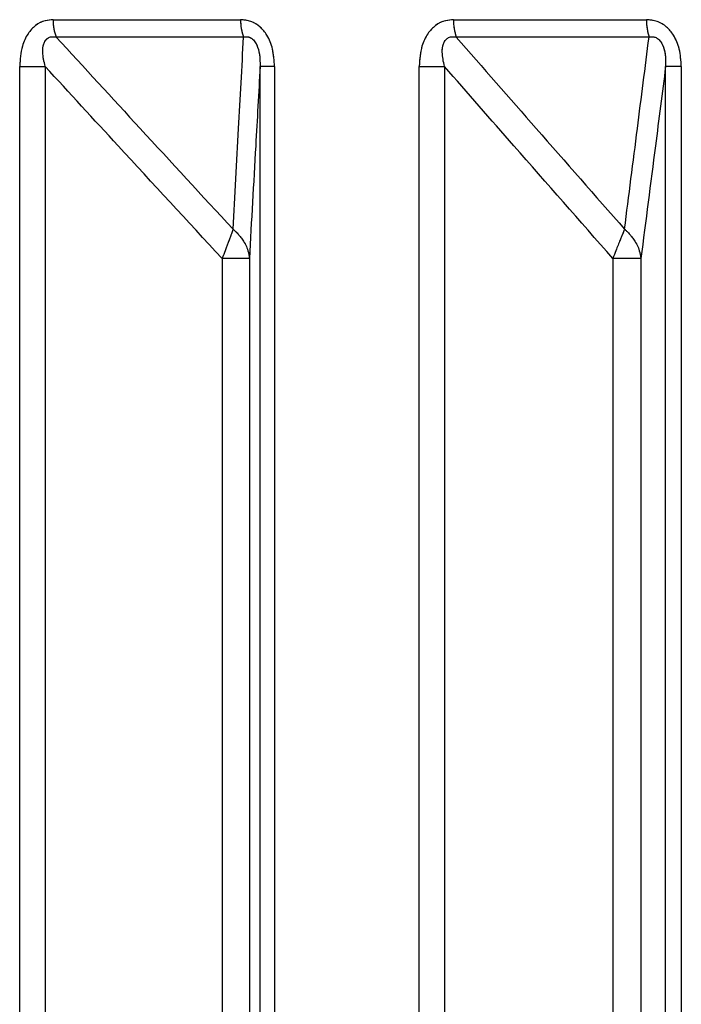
# Paper-space layout 'Dim Drawing' of a CAD drawing. Header units: inches. Extents: x 0.1 to 16.9, y 0.1 to 10.9.
# Tile 39 of 256: x 3.024955 to 3.025838, y 3.671914 to 3.673229. Entities that reach past the tile are written whole.
import ezdxf

# ---------------------------------------------------------------- set-up
doc = ezdxf.new("R2010")
doc.units = ezdxf.units.IN
doc.header["$MEASUREMENT"] = 0
doc.linetypes.add('PHANTOM', pattern=[0.49999999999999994, 0.25, -0.05, 0.05, -0.05, 0.05, -0.05])

psp = doc.layouts.new('Dim Drawing')

# ---------------------------------------------------------------- linework, layer by layer
at = {"color": 7, "linetype": 'Continuous', "lineweight": 25}
for p, q in [((3.024999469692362, 3.673229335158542), (3.025249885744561, 3.673229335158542)), ((3.02553427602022, 3.673229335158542), (3.025791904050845, 3.673229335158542)), ((3.025253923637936, 3.673206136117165), (3.025003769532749, 3.673206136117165)), ((3.025795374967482, 3.673206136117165), (3.02553801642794, 3.673206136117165)), ((3.024954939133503, 3.668777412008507), (3.024954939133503, 3.6731669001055)), ((3.024954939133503, 3.6731669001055), (3.024988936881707, 3.6731669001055)), ((3.024988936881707, 3.6731669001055), (3.024988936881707, 3.668777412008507)), ((3.025295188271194, 3.6731669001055), (3.025276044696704, 3.6731669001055)), ((3.025276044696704, 3.668777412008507), (3.025276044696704, 3.6731669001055)), ((3.025295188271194, 3.6731669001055), (3.025295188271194, 3.668777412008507)), ((3.025488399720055, 3.668777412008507), (3.025488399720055, 3.6731669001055)), ((3.025488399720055, 3.6731669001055), (3.025522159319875, 3.6731669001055)), ((3.025522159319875, 3.6731669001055), (3.025522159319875, 3.668777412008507)), ((3.025838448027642, 3.6731669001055), (3.025817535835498, 3.6731669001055)), ((3.025817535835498, 3.668777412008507), (3.025817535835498, 3.6731669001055)), ((3.025838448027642, 3.6731669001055), (3.025838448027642, 3.668777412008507)), ((3.025225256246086, 3.672910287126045), (3.025225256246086, 3.668457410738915)), ((3.025261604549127, 3.672910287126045), (3.025225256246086, 3.672910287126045)), ((3.025261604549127, 3.672910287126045), (3.025261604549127, 3.668457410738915)), ((3.025747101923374, 3.672910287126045), (3.025747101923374, 3.668457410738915)), ((3.02578449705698, 3.672910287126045), (3.025747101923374, 3.672910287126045)), ((3.02578449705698, 3.672910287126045), (3.02578449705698, 3.668457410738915))]:
    psp.add_line(p, q, dxfattribs=at)
at = {"color": 7, "linetype": 'PHANTOM', "lineweight": 18}
for p, q in [((3.024999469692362, 3.673229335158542), (3.025249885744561, 3.673229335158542)), ((3.024999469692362, 3.673229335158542), (3.025249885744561, 3.673229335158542)), ((3.024999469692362, 3.673229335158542), (3.025249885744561, 3.673229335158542)), ((3.02553427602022, 3.673229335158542), (3.025791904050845, 3.673229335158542)), ((3.02553427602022, 3.673229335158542), (3.025791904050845, 3.673229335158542)), ((3.02553427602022, 3.673229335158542), (3.025791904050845, 3.673229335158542)), ((3.025253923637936, 3.673206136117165), (3.025003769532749, 3.673206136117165)), ((3.025253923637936, 3.673206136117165), (3.025003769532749, 3.673206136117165)), ((3.025253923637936, 3.673206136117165), (3.02500376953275, 3.673206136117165)), ((3.025795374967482, 3.673206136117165), (3.02553801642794, 3.673206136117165)), ((3.025795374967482, 3.673206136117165), (3.02553801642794, 3.673206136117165)), ((3.025795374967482, 3.673206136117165), (3.02553801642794, 3.673206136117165)), ((3.024954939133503, 3.668777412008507), (3.024954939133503, 3.6731669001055)), ((3.024954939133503, 3.6731669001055), (3.024988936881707, 3.6731669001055)), ((3.024954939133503, 3.668777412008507), (3.024954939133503, 3.6731669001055)), ((3.024954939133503, 3.6731669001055), (3.024988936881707, 3.6731669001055)), ((3.024954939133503, 3.668777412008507), (3.024954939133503, 3.6731669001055)), ((3.024954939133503, 3.6731669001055), (3.024988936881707, 3.6731669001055)), ((3.024988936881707, 3.6731669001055), (3.024988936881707, 3.668777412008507)), ((3.024988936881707, 3.6731669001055), (3.024988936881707, 3.668777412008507)), ((3.024988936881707, 3.6731669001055), (3.024988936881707, 3.668777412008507)), ((3.025295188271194, 3.6731669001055), (3.025276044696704, 3.6731669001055)), ((3.025276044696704, 3.668777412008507), (3.025276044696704, 3.6731669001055)), ((3.025295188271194, 3.6731669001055), (3.025276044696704, 3.6731669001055)), ((3.025276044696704, 3.668777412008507), (3.025276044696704, 3.6731669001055)), ((3.025295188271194, 3.6731669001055), (3.025276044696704, 3.6731669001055)), ((3.025276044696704, 3.668777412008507), (3.025276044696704, 3.6731669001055)), ((3.025295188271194, 3.6731669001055), (3.025295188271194, 3.668777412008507)), ((3.025295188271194, 3.6731669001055), (3.025295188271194, 3.668777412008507)), ((3.025295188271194, 3.6731669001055), (3.025295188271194, 3.668777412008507)), ((3.025488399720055, 3.668777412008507), (3.025488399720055, 3.6731669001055)), ((3.025488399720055, 3.6731669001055), (3.025522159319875, 3.6731669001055)), ((3.025488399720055, 3.668777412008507), (3.025488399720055, 3.6731669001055)), ((3.025488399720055, 3.6731669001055), (3.025522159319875, 3.6731669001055)), ((3.025488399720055, 3.668777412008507), (3.025488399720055, 3.6731669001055)), ((3.025488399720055, 3.6731669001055), (3.025522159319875, 3.6731669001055)), ((3.025522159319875, 3.6731669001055), (3.025522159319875, 3.668777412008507)), ((3.025522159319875, 3.6731669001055), (3.025522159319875, 3.668777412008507)), ((3.025522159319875, 3.6731669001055), (3.025522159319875, 3.668777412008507)), ((3.025838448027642, 3.6731669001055), (3.025817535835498, 3.6731669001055)), ((3.025817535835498, 3.668777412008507), (3.025817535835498, 3.6731669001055)), ((3.025838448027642, 3.6731669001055), (3.025817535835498, 3.6731669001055)), ((3.025817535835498, 3.668777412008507), (3.025817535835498, 3.6731669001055)), ((3.025838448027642, 3.6731669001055), (3.025817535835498, 3.6731669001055)), ((3.025817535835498, 3.668777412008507), (3.025817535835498, 3.6731669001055)), ((3.025838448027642, 3.6731669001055), (3.025838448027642, 3.668777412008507)), ((3.025838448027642, 3.6731669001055), (3.025838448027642, 3.668777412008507)), ((3.025838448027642, 3.6731669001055), (3.025838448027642, 3.668777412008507)), ((3.025225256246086, 3.672910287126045), (3.025225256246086, 3.668457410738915)), ((3.025261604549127, 3.672910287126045), (3.025225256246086, 3.672910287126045)), ((3.025225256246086, 3.672910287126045), (3.025225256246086, 3.668457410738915)), ((3.025261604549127, 3.672910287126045), (3.025225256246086, 3.672910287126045)), ((3.025225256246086, 3.672910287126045), (3.025225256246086, 3.668457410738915)), ((3.025261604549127, 3.672910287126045), (3.025225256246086, 3.672910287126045)), ((3.025261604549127, 3.672910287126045), (3.025261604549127, 3.668457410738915)), ((3.025261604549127, 3.672910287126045), (3.025261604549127, 3.668457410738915)), ((3.025261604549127, 3.672910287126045), (3.025261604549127, 3.668457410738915)), ((3.025747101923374, 3.672910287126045), (3.025747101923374, 3.668457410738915)), ((3.02578449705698, 3.672910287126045), (3.025747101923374, 3.672910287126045)), ((3.025747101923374, 3.672910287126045), (3.025747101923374, 3.668457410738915)), ((3.02578449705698, 3.672910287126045), (3.025747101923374, 3.672910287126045)), ((3.025747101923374, 3.672910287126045), (3.025747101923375, 3.668457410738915)), ((3.02578449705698, 3.672910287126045), (3.025747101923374, 3.672910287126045)), ((3.02578449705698, 3.672910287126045), (3.02578449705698, 3.668457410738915)), ((3.02578449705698, 3.672910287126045), (3.02578449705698, 3.668457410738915)), ((3.02578449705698, 3.672910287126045), (3.02578449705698, 3.668457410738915))]:
    psp.add_line(p, q, dxfattribs=at)
at = {"color": 7, "linetype": 'Continuous', "lineweight": 25}
for centre, radius, start, end in [((3.025058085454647, 3.673228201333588), 5.862672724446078e-05, 178.891846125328, 202.1088807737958), ((3.025311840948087, 3.673228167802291), 6.196620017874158e-05, 178.9205640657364, 200.8267632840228), ((3.025600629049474, 3.673228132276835), 6.636393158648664e-05, 178.9614265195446, 199.3566568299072), ((3.025862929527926, 3.673228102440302), 7.103617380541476e-05, 179.0056742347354, 198.0126692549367)]:
    psp.add_arc(centre, radius, start, end, dxfattribs=at)
at = {"color": 7, "linetype": 'PHANTOM', "lineweight": 18}
for centre, radius, start, end in [((3.025058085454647, 3.673228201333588), 5.862672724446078e-05, 178.891846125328, 202.1088807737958), ((3.025058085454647, 3.673228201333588), 5.862672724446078e-05, 178.891846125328, 202.1088807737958), ((3.025058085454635, 3.673228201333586), 5.862672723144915e-05, 178.8918461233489, 202.1088807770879), ((3.025311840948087, 3.673228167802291), 6.196620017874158e-05, 178.9205640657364, 200.8267632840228), ((3.025311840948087, 3.673228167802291), 6.196620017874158e-05, 178.9205640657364, 200.8267632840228), ((3.025311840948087, 3.673228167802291), 6.196620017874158e-05, 178.9205640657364, 200.8267632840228), ((3.025600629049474, 3.673228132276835), 6.636393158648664e-05, 178.9614265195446, 199.3566568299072), ((3.025600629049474, 3.673228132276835), 6.636393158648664e-05, 178.9614265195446, 199.3566568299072), ((3.025600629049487, 3.673228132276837), 6.636393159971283e-05, 178.9614265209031, 199.35665682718), ((3.025862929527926, 3.673228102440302), 7.103617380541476e-05, 179.0056742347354, 198.0126692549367), ((3.025862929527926, 3.673228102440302), 7.103617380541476e-05, 179.0056742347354, 198.0126692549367), ((3.025862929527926, 3.673228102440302), 7.103617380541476e-05, 179.0056742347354, 198.0126692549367)]:
    psp.add_arc(centre, radius, start, end, dxfattribs=at)
at = {"color": 7, "linetype": 'Continuous', "lineweight": 25}
for points, knots in [([(3.024999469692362, 3.673229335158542), (3.024995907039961, 3.673229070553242), (3.024987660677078, 3.673228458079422), (3.0249756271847, 3.673222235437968), (3.024964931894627, 3.673210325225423), (3.024956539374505, 3.673191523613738), (3.024955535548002, 3.673176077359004), (3.024954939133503, 3.6731669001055)], [0, 0, 0, 0, 0.1336272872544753, 0.3093030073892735, 0.4842287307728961, 0.693559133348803, 1, 1, 1, 1]), ([(3.025295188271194, 3.6731669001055), (3.025294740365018, 3.673174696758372), (3.025293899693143, 3.673189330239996), (3.0252866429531, 3.673207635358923), (3.025276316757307, 3.673220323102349), (3.025263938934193, 3.673228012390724), (3.025254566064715, 3.67322889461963), (3.025249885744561, 3.673229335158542)], [0, 0, 0, 0, 0.2611752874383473, 0.4901980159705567, 0.6548011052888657, 0.8276257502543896, 1, 1, 1, 1]), ([(3.02553427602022, 3.673229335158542), (3.025530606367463, 3.673229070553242), (3.025522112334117, 3.673228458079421), (3.025509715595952, 3.673222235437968), (3.025498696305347, 3.673210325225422), (3.025490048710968, 3.673191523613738), (3.025489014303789, 3.673176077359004), (3.025488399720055, 3.6731669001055)], [0, 0, 0, 0, 0.1336272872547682, 0.3093030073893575, 0.4842287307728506, 0.693559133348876, 1, 1, 1, 1]), ([(3.025838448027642, 3.6731669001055), (3.025837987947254, 3.673174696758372), (3.025837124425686, 3.673189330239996), (3.025829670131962, 3.673207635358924), (3.025819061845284, 3.673220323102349), (3.025806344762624, 3.673228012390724), (3.02579671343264, 3.67322889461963), (3.025791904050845, 3.673229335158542)], [0, 0, 0, 0, 0.2611752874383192, 0.4901980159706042, 0.6548011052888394, 0.8276257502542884, 1, 1, 1, 1]), ([(3.024988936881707, 3.6731669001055), (3.024987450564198, 3.673173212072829), (3.024985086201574, 3.673183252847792), (3.024986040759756, 3.673195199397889), (3.0249886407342, 3.673200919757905), (3.024991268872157, 3.673203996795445), (3.024994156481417, 3.673205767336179), (3.024998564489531, 3.67320684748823), (3.025001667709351, 3.673206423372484), (3.025003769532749, 3.673206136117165)], [0, 0, 0, 0, 0.364320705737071, 0.579543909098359, 0.6799835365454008, 0.7338312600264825, 0.8222095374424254, 0.8795817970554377, 1, 1, 1, 1]), ([(3.025003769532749, 3.673206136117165), (3.025041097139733, 3.673165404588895), (3.025119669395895, 3.673079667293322), (3.025198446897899, 3.672994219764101), (3.025239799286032, 3.672949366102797)], [0, 0, 0, 0, 0.4750736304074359, 1, 1, 1, 1]), ([(3.025239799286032, 3.672949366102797), (3.025242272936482, 3.672994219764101), (3.025246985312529, 3.673079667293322), (3.025251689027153, 3.673165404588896), (3.025253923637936, 3.673206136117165)], [0, 0, 0, 0, 0.5249263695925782, 1, 1, 1, 1]), ([(3.025253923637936, 3.673206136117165), (3.025255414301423, 3.673206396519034), (3.025257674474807, 3.673206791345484), (3.025261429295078, 3.673206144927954), (3.025264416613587, 3.673204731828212), (3.025267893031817, 3.673201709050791), (3.025269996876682, 3.673198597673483), (3.02527309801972, 3.673192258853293), (3.025275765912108, 3.67318188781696), (3.025275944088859, 3.673172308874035), (3.025276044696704, 3.6731669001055)], [0, 0, 0, 0, 0.1013553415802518, 0.1536769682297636, 0.2421980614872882, 0.2966866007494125, 0.4155632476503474, 0.4450262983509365, 0.68663303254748, 1, 1, 1, 1]), ([(3.025522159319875, 3.6731669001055), (3.025520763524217, 3.673173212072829), (3.025518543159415, 3.673183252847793), (3.025519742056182, 3.673195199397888), (3.025522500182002, 3.673200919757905), (3.025525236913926, 3.673203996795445), (3.025528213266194, 3.673205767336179), (3.025532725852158, 3.67320684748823), (3.02553588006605, 3.673206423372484), (3.02553801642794, 3.673206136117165)], [0, 0, 0, 0, 0.3643207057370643, 0.5795439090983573, 0.6799835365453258, 0.733831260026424, 0.8222095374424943, 0.8795817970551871, 1, 1, 1, 1]), ([(3.02553801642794, 3.673206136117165), (3.02557354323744, 3.673165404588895), (3.025648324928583, 3.673079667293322), (3.025723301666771, 3.672994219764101), (3.025762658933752, 3.672949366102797)], [0, 0, 0, 0, 0.4750736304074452, 1, 1, 1, 1]), ([(3.025762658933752, 3.672949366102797), (3.025768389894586, 3.672994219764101), (3.025779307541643, 3.673079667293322), (3.025790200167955, 3.673165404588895), (3.025795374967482, 3.673206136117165)], [0, 0, 0, 0, 0.5249263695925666, 1, 1, 1, 1]), ([(3.025795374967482, 3.673206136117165), (3.025796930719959, 3.673206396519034), (3.025799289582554, 3.673206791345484), (3.025803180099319, 3.673206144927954), (3.025806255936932, 3.673204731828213), (3.025809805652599, 3.67320170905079), (3.025811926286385, 3.673198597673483), (3.025815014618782, 3.673192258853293), (3.025817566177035, 3.67318188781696), (3.025817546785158, 3.673172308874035), (3.025817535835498, 3.6731669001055)], [0, 0, 0, 0, 0.1013553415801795, 0.1536769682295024, 0.2421980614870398, 0.2966866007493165, 0.415563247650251, 0.4450262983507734, 0.686633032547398, 1, 1, 1, 1]), ([(3.025225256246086, 3.672910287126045), (3.02517894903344, 3.672960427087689), (3.025100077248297, 3.673045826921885), (3.025021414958, 3.673131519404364), (3.024988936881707, 3.6731669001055)], [0, 0, 0, 0, 0.5871201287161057, 1, 1, 1, 1]), ([(3.025276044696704, 3.6731669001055), (3.025274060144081, 3.673131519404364), (3.025269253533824, 3.673045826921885), (3.025264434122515, 3.672960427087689), (3.025261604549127, 3.672910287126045)], [0, 0, 0, 0, 0.4128798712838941, 1, 1, 1, 1]), ([(3.025747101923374, 3.672910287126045), (3.025703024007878, 3.67296042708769), (3.025627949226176, 3.673045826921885), (3.02555307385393, 3.673131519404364), (3.025522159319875, 3.6731669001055)], [0, 0, 0, 0, 0.5871201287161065, 1, 1, 1, 1]), ([(3.025817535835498, 3.6731669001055), (3.025812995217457, 3.673131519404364), (3.025801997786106, 3.673045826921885), (3.025790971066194, 3.672960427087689), (3.02578449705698, 3.672910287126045)], [0, 0, 0, 0, 0.4128798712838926, 1, 1, 1, 1]), ([(3.025239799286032, 3.672949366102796), (3.025239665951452, 3.672948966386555), (3.025239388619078, 3.672948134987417), (3.025238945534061, 3.672946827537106), (3.025238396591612, 3.672945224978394), (3.025237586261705, 3.672942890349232), (3.025236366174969, 3.672939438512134), (3.025233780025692, 3.672932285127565), (3.025229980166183, 3.672922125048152), (3.025226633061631, 3.672913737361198), (3.025225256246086, 3.672910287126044)], [0, 0, 0, 0, 0.04155614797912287, 0.08643568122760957, 0.1289017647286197, 0.193934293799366, 0.2985938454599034, 0.4229715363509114, 0.7626420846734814, 1, 1, 1, 1]), ([(3.025239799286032, 3.672949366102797), (3.025240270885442, 3.672948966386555), (3.025241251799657, 3.672948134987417), (3.025242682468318, 3.672946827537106), (3.025244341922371, 3.672945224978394), (3.025246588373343, 3.672942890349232), (3.02524955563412, 3.672939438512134), (3.025254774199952, 3.672932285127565), (3.025260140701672, 3.672922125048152), (3.025261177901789, 3.672913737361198), (3.025261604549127, 3.672910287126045)], [0, 0, 0, 0, 0.04155614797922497, 0.08643568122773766, 0.1289017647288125, 0.1939342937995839, 0.2985938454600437, 0.4229715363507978, 0.7626420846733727, 1, 1, 1, 1]), ([(3.025762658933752, 3.672949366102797), (3.025762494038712, 3.672948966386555), (3.02576215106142, 3.672948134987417), (3.025761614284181, 3.672946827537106), (3.025760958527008, 3.672945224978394), (3.025760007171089, 3.672942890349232), (3.025758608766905, 3.672939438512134), (3.025755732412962, 3.672932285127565), (3.025751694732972, 3.672922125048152), (3.025748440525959, 3.672913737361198), (3.025747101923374, 3.672910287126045)], [0, 0, 0, 0, 0.04155614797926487, 0.08643568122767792, 0.1289017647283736, 0.1939342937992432, 0.2985938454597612, 0.4229715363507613, 0.7626420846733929, 1, 1, 1, 1]), ([(3.025762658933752, 3.672949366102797), (3.02576311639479, 3.672948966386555), (3.025764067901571, 3.672948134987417), (3.025765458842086, 3.672946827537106), (3.0257670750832, 3.672945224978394), (3.025769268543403, 3.672942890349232), (3.025772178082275, 3.672939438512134), (3.025777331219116, 3.672932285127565), (3.025782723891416, 3.672922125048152), (3.025783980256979, 3.672913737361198), (3.02578449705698, 3.672910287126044)], [0, 0, 0, 0, 0.04155614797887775, 0.08643568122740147, 0.1289017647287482, 0.1939342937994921, 0.2985938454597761, 0.4229715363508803, 0.7626420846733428, 1, 1, 1, 1])]:
    psp.add_open_spline(points, degree=3, knots=knots, dxfattribs=at)
at = {"color": 7, "linetype": 'PHANTOM', "lineweight": 18}
for points, knots in [([(3.024999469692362, 3.673229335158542), (3.024995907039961, 3.673229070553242), (3.024987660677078, 3.673228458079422), (3.0249756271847, 3.673222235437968), (3.024964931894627, 3.673210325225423), (3.024956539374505, 3.673191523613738), (3.024955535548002, 3.673176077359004), (3.024954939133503, 3.6731669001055)], [0, 0, 0, 0, 0.1336272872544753, 0.3093030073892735, 0.4842287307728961, 0.693559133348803, 1, 1, 1, 1]), ([(3.024999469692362, 3.673229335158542), (3.024995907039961, 3.673229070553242), (3.024987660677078, 3.673228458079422), (3.0249756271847, 3.673222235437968), (3.024964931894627, 3.673210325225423), (3.024956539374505, 3.673191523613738), (3.024955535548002, 3.673176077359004), (3.024954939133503, 3.6731669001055)], [0, 0, 0, 0, 0.1336272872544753, 0.3093030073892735, 0.4842287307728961, 0.693559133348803, 1, 1, 1, 1]), ([(3.024999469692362, 3.673229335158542), (3.024995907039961, 3.673229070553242), (3.024987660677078, 3.673228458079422), (3.0249756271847, 3.673222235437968), (3.024964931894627, 3.673210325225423), (3.024956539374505, 3.673191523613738), (3.024955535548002, 3.673176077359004), (3.024954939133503, 3.6731669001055)], [0, 0, 0, 0, 0.1336272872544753, 0.3093030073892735, 0.4842287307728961, 0.693559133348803, 1, 1, 1, 1]), ([(3.025295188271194, 3.6731669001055), (3.025294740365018, 3.673174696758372), (3.025293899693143, 3.673189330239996), (3.0252866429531, 3.673207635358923), (3.025276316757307, 3.673220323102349), (3.025263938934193, 3.673228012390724), (3.025254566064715, 3.67322889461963), (3.025249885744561, 3.673229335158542)], [0, 0, 0, 0, 0.2611752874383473, 0.4901980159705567, 0.6548011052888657, 0.8276257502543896, 1, 1, 1, 1]), ([(3.025295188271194, 3.6731669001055), (3.025294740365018, 3.673174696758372), (3.025293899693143, 3.673189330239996), (3.0252866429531, 3.673207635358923), (3.025276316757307, 3.673220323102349), (3.025263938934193, 3.673228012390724), (3.025254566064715, 3.67322889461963), (3.025249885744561, 3.673229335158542)], [0, 0, 0, 0, 0.2611752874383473, 0.4901980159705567, 0.6548011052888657, 0.8276257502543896, 1, 1, 1, 1]), ([(3.025295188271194, 3.6731669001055), (3.025294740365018, 3.673174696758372), (3.025293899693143, 3.673189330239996), (3.0252866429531, 3.673207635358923), (3.025276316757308, 3.673220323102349), (3.025263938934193, 3.673228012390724), (3.025254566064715, 3.67322889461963), (3.025249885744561, 3.673229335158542)], [0, 0, 0, 0, 0.2611752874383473, 0.4901980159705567, 0.6548011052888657, 0.8276257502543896, 1, 1, 1, 1]), ([(3.02553427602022, 3.673229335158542), (3.025530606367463, 3.673229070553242), (3.025522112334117, 3.673228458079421), (3.025509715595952, 3.673222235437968), (3.025498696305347, 3.673210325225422), (3.025490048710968, 3.673191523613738), (3.025489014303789, 3.673176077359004), (3.025488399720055, 3.6731669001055)], [0, 0, 0, 0, 0.1336272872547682, 0.3093030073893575, 0.4842287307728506, 0.693559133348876, 1, 1, 1, 1]), ([(3.02553427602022, 3.673229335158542), (3.025530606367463, 3.673229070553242), (3.025522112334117, 3.673228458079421), (3.025509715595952, 3.673222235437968), (3.025498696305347, 3.673210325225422), (3.025490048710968, 3.673191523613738), (3.025489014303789, 3.673176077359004), (3.025488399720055, 3.6731669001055)], [0, 0, 0, 0, 0.1336272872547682, 0.3093030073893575, 0.4842287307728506, 0.693559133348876, 1, 1, 1, 1]), ([(3.02553427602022, 3.673229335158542), (3.025530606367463, 3.673229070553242), (3.025522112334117, 3.673228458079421), (3.025509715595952, 3.673222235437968), (3.025498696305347, 3.673210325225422), (3.025490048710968, 3.673191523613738), (3.025489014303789, 3.673176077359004), (3.025488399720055, 3.6731669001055)], [0, 0, 0, 0, 0.1336272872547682, 0.3093030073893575, 0.4842287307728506, 0.693559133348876, 1, 1, 1, 1]), ([(3.025838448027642, 3.6731669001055), (3.025837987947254, 3.673174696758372), (3.025837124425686, 3.673189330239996), (3.025829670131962, 3.673207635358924), (3.025819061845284, 3.673220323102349), (3.025806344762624, 3.673228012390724), (3.02579671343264, 3.67322889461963), (3.025791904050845, 3.673229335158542)], [0, 0, 0, 0, 0.2611752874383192, 0.4901980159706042, 0.6548011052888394, 0.8276257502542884, 1, 1, 1, 1]), ([(3.025838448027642, 3.6731669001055), (3.025837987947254, 3.673174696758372), (3.025837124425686, 3.673189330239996), (3.025829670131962, 3.673207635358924), (3.025819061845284, 3.673220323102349), (3.025806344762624, 3.673228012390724), (3.02579671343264, 3.67322889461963), (3.025791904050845, 3.673229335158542)], [0, 0, 0, 0, 0.2611752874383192, 0.4901980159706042, 0.6548011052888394, 0.8276257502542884, 1, 1, 1, 1]), ([(3.025838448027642, 3.6731669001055), (3.025837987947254, 3.673174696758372), (3.025837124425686, 3.673189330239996), (3.025829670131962, 3.673207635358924), (3.025819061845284, 3.673220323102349), (3.025806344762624, 3.673228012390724), (3.02579671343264, 3.67322889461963), (3.025791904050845, 3.673229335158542)], [0, 0, 0, 0, 0.2611752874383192, 0.4901980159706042, 0.6548011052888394, 0.8276257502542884, 1, 1, 1, 1]), ([(3.024988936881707, 3.6731669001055), (3.024987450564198, 3.673173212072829), (3.024985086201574, 3.673183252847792), (3.024986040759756, 3.673195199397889), (3.0249886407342, 3.673200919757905), (3.024991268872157, 3.673203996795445), (3.024994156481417, 3.673205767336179), (3.024998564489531, 3.67320684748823), (3.025001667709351, 3.673206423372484), (3.025003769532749, 3.673206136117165)], [0, 0, 0, 0, 0.364320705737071, 0.579543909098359, 0.6799835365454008, 0.7338312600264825, 0.8222095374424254, 0.8795817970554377, 1, 1, 1, 1]), ([(3.024988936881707, 3.6731669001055), (3.024987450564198, 3.673173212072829), (3.024985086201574, 3.673183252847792), (3.024986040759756, 3.673195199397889), (3.0249886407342, 3.673200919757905), (3.024991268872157, 3.673203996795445), (3.024994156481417, 3.673205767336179), (3.024998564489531, 3.67320684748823), (3.025001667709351, 3.673206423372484), (3.025003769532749, 3.673206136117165)], [0, 0, 0, 0, 0.364320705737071, 0.579543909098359, 0.6799835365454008, 0.7338312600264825, 0.8222095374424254, 0.8795817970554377, 1, 1, 1, 1]), ([(3.024988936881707, 3.6731669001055), (3.024987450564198, 3.673173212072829), (3.024985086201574, 3.673183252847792), (3.024986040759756, 3.673195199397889), (3.0249886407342, 3.673200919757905), (3.024991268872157, 3.673203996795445), (3.024994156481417, 3.673205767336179), (3.024998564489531, 3.67320684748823), (3.025001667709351, 3.673206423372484), (3.02500376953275, 3.673206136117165)], [0, 0, 0, 0, 0.364320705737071, 0.579543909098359, 0.6799835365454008, 0.7338312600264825, 0.8222095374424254, 0.8795817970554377, 1, 1, 1, 1]), ([(3.025003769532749, 3.673206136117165), (3.025041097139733, 3.673165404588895), (3.025119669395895, 3.673079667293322), (3.025198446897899, 3.672994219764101), (3.025239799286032, 3.672949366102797)], [0, 0, 0, 0, 0.4750736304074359, 1, 1, 1, 1]), ([(3.025003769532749, 3.673206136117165), (3.025041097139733, 3.673165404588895), (3.025119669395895, 3.673079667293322), (3.025198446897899, 3.672994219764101), (3.025239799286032, 3.672949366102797)], [0, 0, 0, 0, 0.4750736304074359, 1, 1, 1, 1]), ([(3.025003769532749, 3.673206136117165), (3.025041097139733, 3.673165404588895), (3.025119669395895, 3.673079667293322), (3.025198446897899, 3.672994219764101), (3.025239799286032, 3.672949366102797)], [0, 0, 0, 0, 0.4750736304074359, 1, 1, 1, 1]), ([(3.025239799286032, 3.672949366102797), (3.025242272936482, 3.672994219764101), (3.025246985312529, 3.673079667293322), (3.025251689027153, 3.673165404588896), (3.025253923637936, 3.673206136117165)], [0, 0, 0, 0, 0.5249263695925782, 1, 1, 1, 1]), ([(3.025239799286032, 3.672949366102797), (3.025242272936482, 3.672994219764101), (3.025246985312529, 3.673079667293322), (3.025251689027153, 3.673165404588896), (3.025253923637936, 3.673206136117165)], [0, 0, 0, 0, 0.5249263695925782, 1, 1, 1, 1]), ([(3.025239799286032, 3.672949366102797), (3.025242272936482, 3.672994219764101), (3.025246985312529, 3.673079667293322), (3.025251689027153, 3.673165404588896), (3.025253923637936, 3.673206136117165)], [0, 0, 0, 0, 0.5249263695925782, 1, 1, 1, 1]), ([(3.025253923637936, 3.673206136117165), (3.025255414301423, 3.673206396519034), (3.025257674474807, 3.673206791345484), (3.025261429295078, 3.673206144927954), (3.025264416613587, 3.673204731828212), (3.025267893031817, 3.673201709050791), (3.025269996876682, 3.673198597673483), (3.02527309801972, 3.673192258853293), (3.025275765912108, 3.67318188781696), (3.025275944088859, 3.673172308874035), (3.025276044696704, 3.6731669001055)], [0, 0, 0, 0, 0.1013553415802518, 0.1536769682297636, 0.2421980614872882, 0.2966866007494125, 0.4155632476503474, 0.4450262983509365, 0.68663303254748, 1, 1, 1, 1]), ([(3.025253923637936, 3.673206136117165), (3.025255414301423, 3.673206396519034), (3.025257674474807, 3.673206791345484), (3.025261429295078, 3.673206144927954), (3.025264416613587, 3.673204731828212), (3.025267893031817, 3.673201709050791), (3.025269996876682, 3.673198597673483), (3.02527309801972, 3.673192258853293), (3.025275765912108, 3.67318188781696), (3.025275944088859, 3.673172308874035), (3.025276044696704, 3.6731669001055)], [0, 0, 0, 0, 0.1013553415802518, 0.1536769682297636, 0.2421980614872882, 0.2966866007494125, 0.4155632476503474, 0.4450262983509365, 0.68663303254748, 1, 1, 1, 1]), ([(3.025253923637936, 3.673206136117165), (3.025255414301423, 3.673206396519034), (3.025257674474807, 3.673206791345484), (3.025261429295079, 3.673206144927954), (3.025264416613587, 3.673204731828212), (3.025267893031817, 3.673201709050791), (3.025269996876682, 3.673198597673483), (3.02527309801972, 3.673192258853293), (3.025275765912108, 3.67318188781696), (3.025275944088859, 3.673172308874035), (3.025276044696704, 3.6731669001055)], [0, 0, 0, 0, 0.1013553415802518, 0.1536769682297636, 0.2421980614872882, 0.2966866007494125, 0.4155632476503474, 0.4450262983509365, 0.68663303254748, 1, 1, 1, 1]), ([(3.025522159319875, 3.6731669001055), (3.025520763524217, 3.673173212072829), (3.025518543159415, 3.673183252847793), (3.025519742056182, 3.673195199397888), (3.025522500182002, 3.673200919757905), (3.025525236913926, 3.673203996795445), (3.025528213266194, 3.673205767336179), (3.025532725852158, 3.67320684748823), (3.02553588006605, 3.673206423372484), (3.02553801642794, 3.673206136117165)], [0, 0, 0, 0, 0.3643207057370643, 0.5795439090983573, 0.6799835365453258, 0.733831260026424, 0.8222095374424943, 0.8795817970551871, 1, 1, 1, 1]), ([(3.025522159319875, 3.6731669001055), (3.025520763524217, 3.673173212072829), (3.025518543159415, 3.673183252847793), (3.025519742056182, 3.673195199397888), (3.025522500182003, 3.673200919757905), (3.025525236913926, 3.673203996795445), (3.025528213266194, 3.673205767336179), (3.025532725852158, 3.67320684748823), (3.02553588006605, 3.673206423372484), (3.02553801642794, 3.673206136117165)], [0, 0, 0, 0, 0.3643207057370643, 0.5795439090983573, 0.6799835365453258, 0.733831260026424, 0.8222095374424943, 0.8795817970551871, 1, 1, 1, 1]), ([(3.025522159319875, 3.6731669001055), (3.025520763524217, 3.673173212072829), (3.025518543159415, 3.673183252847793), (3.025519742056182, 3.673195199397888), (3.025522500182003, 3.673200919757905), (3.025525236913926, 3.673203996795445), (3.025528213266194, 3.673205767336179), (3.025532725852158, 3.67320684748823), (3.02553588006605, 3.673206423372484), (3.02553801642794, 3.673206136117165)], [0, 0, 0, 0, 0.3643207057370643, 0.5795439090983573, 0.6799835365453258, 0.733831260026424, 0.8222095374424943, 0.8795817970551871, 1, 1, 1, 1]), ([(3.02553801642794, 3.673206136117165), (3.02557354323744, 3.673165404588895), (3.025648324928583, 3.673079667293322), (3.025723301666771, 3.672994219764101), (3.025762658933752, 3.672949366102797)], [0, 0, 0, 0, 0.4750736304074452, 1, 1, 1, 1]), ([(3.02553801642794, 3.673206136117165), (3.02557354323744, 3.673165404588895), (3.025648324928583, 3.673079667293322), (3.025723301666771, 3.672994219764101), (3.025762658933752, 3.672949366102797)], [0, 0, 0, 0, 0.4750736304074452, 1, 1, 1, 1]), ([(3.02553801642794, 3.673206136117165), (3.02557354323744, 3.673165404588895), (3.025648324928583, 3.673079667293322), (3.025723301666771, 3.672994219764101), (3.025762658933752, 3.672949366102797)], [0, 0, 0, 0, 0.4750736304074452, 1, 1, 1, 1]), ([(3.025762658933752, 3.672949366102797), (3.025768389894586, 3.672994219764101), (3.025779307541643, 3.673079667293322), (3.025790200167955, 3.673165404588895), (3.025795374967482, 3.673206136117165)], [0, 0, 0, 0, 0.5249263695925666, 1, 1, 1, 1]), ([(3.025762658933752, 3.672949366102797), (3.025768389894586, 3.672994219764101), (3.025779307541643, 3.673079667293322), (3.025790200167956, 3.673165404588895), (3.025795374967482, 3.673206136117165)], [0, 0, 0, 0, 0.5249263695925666, 1, 1, 1, 1]), ([(3.025762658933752, 3.672949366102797), (3.025768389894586, 3.672994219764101), (3.025779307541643, 3.673079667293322), (3.025790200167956, 3.673165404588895), (3.025795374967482, 3.673206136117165)], [0, 0, 0, 0, 0.5249263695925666, 1, 1, 1, 1]), ([(3.025795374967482, 3.673206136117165), (3.025796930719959, 3.673206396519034), (3.025799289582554, 3.673206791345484), (3.025803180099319, 3.673206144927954), (3.025806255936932, 3.673204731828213), (3.025809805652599, 3.67320170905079), (3.025811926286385, 3.673198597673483), (3.025815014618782, 3.673192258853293), (3.025817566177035, 3.67318188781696), (3.025817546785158, 3.673172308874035), (3.025817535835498, 3.6731669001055)], [0, 0, 0, 0, 0.1013553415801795, 0.1536769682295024, 0.2421980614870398, 0.2966866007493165, 0.415563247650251, 0.4450262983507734, 0.686633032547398, 1, 1, 1, 1]), ([(3.025795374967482, 3.673206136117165), (3.025796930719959, 3.673206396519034), (3.025799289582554, 3.673206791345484), (3.025803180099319, 3.673206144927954), (3.025806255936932, 3.673204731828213), (3.025809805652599, 3.67320170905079), (3.025811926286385, 3.673198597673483), (3.025815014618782, 3.673192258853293), (3.025817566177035, 3.67318188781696), (3.025817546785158, 3.673172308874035), (3.025817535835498, 3.6731669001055)], [0, 0, 0, 0, 0.1013553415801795, 0.1536769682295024, 0.2421980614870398, 0.2966866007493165, 0.415563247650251, 0.4450262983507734, 0.686633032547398, 1, 1, 1, 1]), ([(3.025795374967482, 3.673206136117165), (3.025796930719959, 3.673206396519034), (3.025799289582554, 3.673206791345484), (3.025803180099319, 3.673206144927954), (3.025806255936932, 3.673204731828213), (3.025809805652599, 3.67320170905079), (3.025811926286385, 3.673198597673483), (3.025815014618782, 3.673192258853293), (3.025817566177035, 3.67318188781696), (3.025817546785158, 3.673172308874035), (3.025817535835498, 3.6731669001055)], [0, 0, 0, 0, 0.1013553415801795, 0.1536769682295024, 0.2421980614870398, 0.2966866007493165, 0.415563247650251, 0.4450262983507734, 0.686633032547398, 1, 1, 1, 1]), ([(3.025225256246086, 3.672910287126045), (3.02517894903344, 3.672960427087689), (3.025100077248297, 3.673045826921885), (3.025021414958, 3.673131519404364), (3.024988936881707, 3.6731669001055)], [0, 0, 0, 0, 0.5871201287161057, 1, 1, 1, 1]), ([(3.025225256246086, 3.672910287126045), (3.025178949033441, 3.672960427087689), (3.025100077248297, 3.673045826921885), (3.025021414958, 3.673131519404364), (3.024988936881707, 3.6731669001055)], [0, 0, 0, 0, 0.5871201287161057, 1, 1, 1, 1]), ([(3.025225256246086, 3.672910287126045), (3.025178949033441, 3.672960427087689), (3.025100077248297, 3.673045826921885), (3.025021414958, 3.673131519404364), (3.024988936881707, 3.6731669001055)], [0, 0, 0, 0, 0.5871201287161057, 1, 1, 1, 1]), ([(3.025276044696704, 3.6731669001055), (3.025274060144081, 3.673131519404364), (3.025269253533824, 3.673045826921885), (3.025264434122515, 3.672960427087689), (3.025261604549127, 3.672910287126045)], [0, 0, 0, 0, 0.4128798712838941, 1, 1, 1, 1]), ([(3.025276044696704, 3.6731669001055), (3.025274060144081, 3.673131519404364), (3.025269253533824, 3.673045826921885), (3.025264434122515, 3.672960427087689), (3.025261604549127, 3.672910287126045)], [0, 0, 0, 0, 0.4128798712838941, 1, 1, 1, 1]), ([(3.025276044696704, 3.6731669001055), (3.025274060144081, 3.673131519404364), (3.025269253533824, 3.673045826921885), (3.025264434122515, 3.672960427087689), (3.025261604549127, 3.672910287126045)], [0, 0, 0, 0, 0.4128798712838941, 1, 1, 1, 1]), ([(3.025747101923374, 3.672910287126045), (3.025703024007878, 3.67296042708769), (3.025627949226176, 3.673045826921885), (3.02555307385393, 3.673131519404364), (3.025522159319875, 3.6731669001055)], [0, 0, 0, 0, 0.5871201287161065, 1, 1, 1, 1]), ([(3.025747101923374, 3.672910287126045), (3.025703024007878, 3.67296042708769), (3.025627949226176, 3.673045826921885), (3.02555307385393, 3.673131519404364), (3.025522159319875, 3.6731669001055)], [0, 0, 0, 0, 0.5871201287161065, 1, 1, 1, 1]), ([(3.025747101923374, 3.672910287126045), (3.025703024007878, 3.67296042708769), (3.025627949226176, 3.673045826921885), (3.02555307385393, 3.673131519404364), (3.025522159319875, 3.6731669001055)], [0, 0, 0, 0, 0.5871201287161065, 1, 1, 1, 1]), ([(3.025817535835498, 3.6731669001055), (3.025812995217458, 3.673131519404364), (3.025801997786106, 3.673045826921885), (3.025790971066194, 3.672960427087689), (3.02578449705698, 3.672910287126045)], [0, 0, 0, 0, 0.4128798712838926, 1, 1, 1, 1]), ([(3.025817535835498, 3.6731669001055), (3.025812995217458, 3.673131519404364), (3.025801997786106, 3.673045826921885), (3.025790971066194, 3.672960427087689), (3.02578449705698, 3.672910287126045)], [0, 0, 0, 0, 0.4128798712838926, 1, 1, 1, 1]), ([(3.025817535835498, 3.6731669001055), (3.025812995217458, 3.673131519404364), (3.025801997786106, 3.673045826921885), (3.025790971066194, 3.672960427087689), (3.02578449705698, 3.672910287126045)], [0, 0, 0, 0, 0.4128798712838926, 1, 1, 1, 1]), ([(3.025239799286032, 3.672949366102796), (3.025239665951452, 3.672948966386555), (3.025239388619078, 3.672948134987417), (3.025238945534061, 3.672946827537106), (3.025238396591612, 3.672945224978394), (3.025237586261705, 3.672942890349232), (3.025236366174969, 3.672939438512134), (3.025233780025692, 3.672932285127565), (3.025229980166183, 3.672922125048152), (3.025226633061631, 3.672913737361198), (3.025225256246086, 3.672910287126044)], [0, 0, 0, 0, 0.04155614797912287, 0.08643568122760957, 0.1289017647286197, 0.193934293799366, 0.2985938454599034, 0.4229715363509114, 0.7626420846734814, 1, 1, 1, 1]), ([(3.025239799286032, 3.672949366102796), (3.025239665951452, 3.672948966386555), (3.025239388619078, 3.672948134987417), (3.025238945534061, 3.672946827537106), (3.025238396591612, 3.672945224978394), (3.025237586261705, 3.672942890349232), (3.025236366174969, 3.672939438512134), (3.025233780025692, 3.672932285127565), (3.025229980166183, 3.672922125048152), (3.025226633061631, 3.672913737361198), (3.025225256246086, 3.672910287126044)], [0, 0, 0, 0, 0.04155614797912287, 0.08643568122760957, 0.1289017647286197, 0.193934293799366, 0.2985938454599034, 0.4229715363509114, 0.7626420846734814, 1, 1, 1, 1]), ([(3.025239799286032, 3.672949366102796), (3.025239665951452, 3.672948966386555), (3.025239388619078, 3.672948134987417), (3.025238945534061, 3.672946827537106), (3.025238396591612, 3.672945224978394), (3.025237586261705, 3.672942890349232), (3.025236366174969, 3.672939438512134), (3.025233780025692, 3.672932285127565), (3.025229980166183, 3.672922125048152), (3.025226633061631, 3.672913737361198), (3.025225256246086, 3.672910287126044)], [0, 0, 0, 0, 0.04155614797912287, 0.08643568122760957, 0.1289017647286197, 0.193934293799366, 0.2985938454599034, 0.4229715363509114, 0.7626420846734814, 1, 1, 1, 1]), ([(3.025239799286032, 3.672949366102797), (3.025240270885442, 3.672948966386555), (3.025241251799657, 3.672948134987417), (3.025242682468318, 3.672946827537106), (3.025244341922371, 3.672945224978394), (3.025246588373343, 3.672942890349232), (3.02524955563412, 3.672939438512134), (3.025254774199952, 3.672932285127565), (3.025260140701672, 3.672922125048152), (3.025261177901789, 3.672913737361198), (3.025261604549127, 3.672910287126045)], [0, 0, 0, 0, 0.04155614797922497, 0.08643568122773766, 0.1289017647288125, 0.1939342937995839, 0.2985938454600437, 0.4229715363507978, 0.7626420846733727, 1, 1, 1, 1]), ([(3.025239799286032, 3.672949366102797), (3.025240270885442, 3.672948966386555), (3.025241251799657, 3.672948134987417), (3.025242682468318, 3.672946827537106), (3.025244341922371, 3.672945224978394), (3.025246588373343, 3.672942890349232), (3.02524955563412, 3.672939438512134), (3.025254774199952, 3.672932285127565), (3.025260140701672, 3.672922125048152), (3.025261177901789, 3.672913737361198), (3.025261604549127, 3.672910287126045)], [0, 0, 0, 0, 0.04155614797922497, 0.08643568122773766, 0.1289017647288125, 0.1939342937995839, 0.2985938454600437, 0.4229715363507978, 0.7626420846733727, 1, 1, 1, 1]), ([(3.025239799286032, 3.672949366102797), (3.025240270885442, 3.672948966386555), (3.025241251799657, 3.672948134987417), (3.025242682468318, 3.672946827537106), (3.025244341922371, 3.672945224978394), (3.025246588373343, 3.672942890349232), (3.02524955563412, 3.672939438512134), (3.025254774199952, 3.672932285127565), (3.025260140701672, 3.672922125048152), (3.025261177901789, 3.672913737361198), (3.025261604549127, 3.672910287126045)], [0, 0, 0, 0, 0.04155614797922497, 0.08643568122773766, 0.1289017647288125, 0.1939342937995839, 0.2985938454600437, 0.4229715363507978, 0.7626420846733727, 1, 1, 1, 1]), ([(3.025762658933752, 3.672949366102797), (3.025762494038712, 3.672948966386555), (3.02576215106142, 3.672948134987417), (3.025761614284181, 3.672946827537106), (3.025760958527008, 3.672945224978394), (3.025760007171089, 3.672942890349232), (3.025758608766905, 3.672939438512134), (3.025755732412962, 3.672932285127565), (3.025751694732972, 3.672922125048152), (3.025748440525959, 3.672913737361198), (3.025747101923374, 3.672910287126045)], [0, 0, 0, 0, 0.04155614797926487, 0.08643568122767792, 0.1289017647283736, 0.1939342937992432, 0.2985938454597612, 0.4229715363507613, 0.7626420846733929, 1, 1, 1, 1]), ([(3.025762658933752, 3.672949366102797), (3.025762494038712, 3.672948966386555), (3.02576215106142, 3.672948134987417), (3.025761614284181, 3.672946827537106), (3.025760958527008, 3.672945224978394), (3.025760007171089, 3.672942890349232), (3.025758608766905, 3.672939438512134), (3.025755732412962, 3.672932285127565), (3.025751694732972, 3.672922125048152), (3.025748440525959, 3.672913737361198), (3.025747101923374, 3.672910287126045)], [0, 0, 0, 0, 0.04155614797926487, 0.08643568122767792, 0.1289017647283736, 0.1939342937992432, 0.2985938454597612, 0.4229715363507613, 0.7626420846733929, 1, 1, 1, 1]), ([(3.025762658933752, 3.672949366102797), (3.025762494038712, 3.672948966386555), (3.02576215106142, 3.672948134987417), (3.025761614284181, 3.672946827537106), (3.025760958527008, 3.672945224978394), (3.025760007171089, 3.672942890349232), (3.025758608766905, 3.672939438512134), (3.025755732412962, 3.672932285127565), (3.025751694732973, 3.672922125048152), (3.025748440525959, 3.672913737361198), (3.025747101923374, 3.672910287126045)], [0, 0, 0, 0, 0.04155614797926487, 0.08643568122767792, 0.1289017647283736, 0.1939342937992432, 0.2985938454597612, 0.4229715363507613, 0.7626420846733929, 1, 1, 1, 1]), ([(3.025762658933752, 3.672949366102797), (3.02576311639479, 3.672948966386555), (3.025764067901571, 3.672948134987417), (3.025765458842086, 3.672946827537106), (3.0257670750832, 3.672945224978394), (3.025769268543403, 3.672942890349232), (3.025772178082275, 3.672939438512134), (3.025777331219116, 3.672932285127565), (3.025782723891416, 3.672922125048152), (3.025783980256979, 3.672913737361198), (3.02578449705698, 3.672910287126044)], [0, 0, 0, 0, 0.04155614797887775, 0.08643568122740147, 0.1289017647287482, 0.1939342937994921, 0.2985938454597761, 0.4229715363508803, 0.7626420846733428, 1, 1, 1, 1]), ([(3.025762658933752, 3.672949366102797), (3.02576311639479, 3.672948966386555), (3.025764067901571, 3.672948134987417), (3.025765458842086, 3.672946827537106), (3.0257670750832, 3.672945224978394), (3.025769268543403, 3.672942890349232), (3.025772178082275, 3.672939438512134), (3.025777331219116, 3.672932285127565), (3.025782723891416, 3.672922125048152), (3.025783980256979, 3.672913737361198), (3.02578449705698, 3.672910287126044)], [0, 0, 0, 0, 0.04155614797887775, 0.08643568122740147, 0.1289017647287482, 0.1939342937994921, 0.2985938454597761, 0.4229715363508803, 0.7626420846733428, 1, 1, 1, 1]), ([(3.025762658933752, 3.672949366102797), (3.02576311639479, 3.672948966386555), (3.025764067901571, 3.672948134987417), (3.025765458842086, 3.672946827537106), (3.0257670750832, 3.672945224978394), (3.025769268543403, 3.672942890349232), (3.025772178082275, 3.672939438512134), (3.025777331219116, 3.672932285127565), (3.025782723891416, 3.672922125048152), (3.025783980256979, 3.672913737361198), (3.02578449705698, 3.672910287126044)], [0, 0, 0, 0, 0.04155614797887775, 0.08643568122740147, 0.1289017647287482, 0.1939342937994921, 0.2985938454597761, 0.4229715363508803, 0.7626420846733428, 1, 1, 1, 1])]:
    psp.add_open_spline(points, degree=3, knots=knots, dxfattribs=at)

doc.saveas('drawing.dxf')
